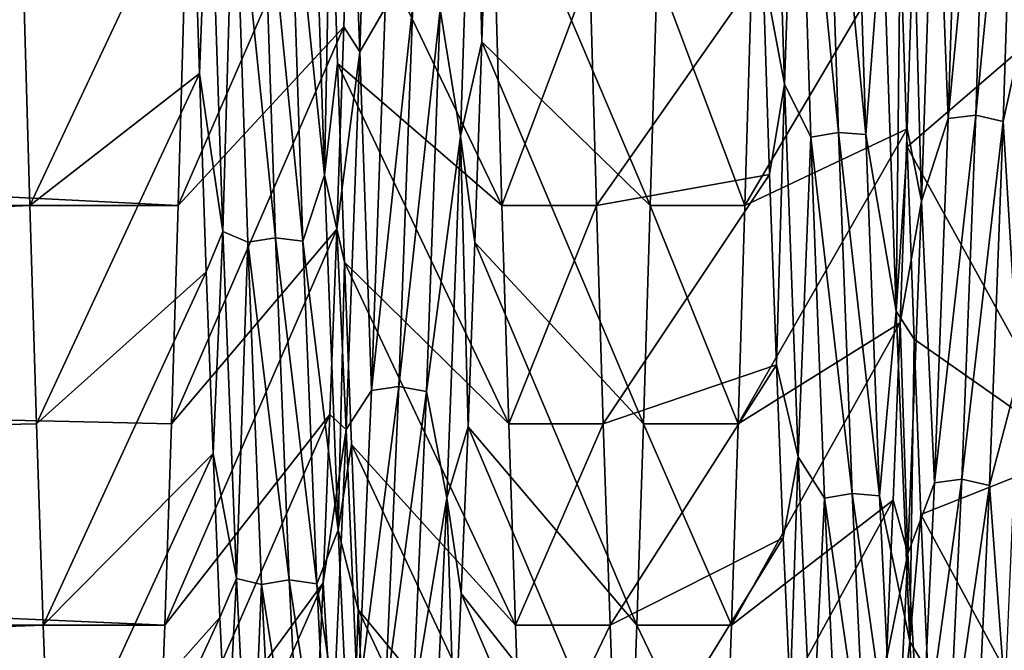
# Model space of a CAD drawing. Header units: metres. Extents: x -86 to 86, y -57 to 57.
# Tile 53 of 256: x -48.81 to -45.66, y -10.4 to -8.38. Entities that reach past the tile are written whole.
import ezdxf

# ---------------------------------------------------------------- set-up
doc = ezdxf.new("R2010")
doc.units = ezdxf.units.M
doc.layers.add('solid_125286', color=7, linetype='CONTINUOUS')

msp = doc.modelspace()

# ---------------------------------------------------------------- linework, layer by layer
at = {"layer": 'solid_125286'}
for points in [[(-47.718895, -8.487002, 12.369769), (-47.748501, -7.711875, 11.579659), (-47.675045, -7.083515, 11.185496)], [(-47.718895, -8.487002, 12.369769), (-47.675045, -7.083515, 11.185496), (-47.637775, -8.34633, 12.298811)], [(-46.403389, -7.201187, 30.728508), (-46.429283, -8.218978, 29.98168), (-46.359539, -8.590293, 29.527466)], [(-46.403389, -7.201187, 30.728508), (-46.359539, -8.590293, 29.527466), (-46.319, -7.401436, 30.517536)], [(-45.877186, -7.630307, 11.603776), (-45.791492, -7.332885, 11.42911), (-45.835449, -8.699209, 12.652078)], [(-45.835449, -8.699209, 12.652078), (-45.791492, -7.332885, 11.42911), (-45.703323, -7.325239, 11.444782)], [(-45.835449, -8.699209, 12.652078), (-45.703323, -7.325239, 11.444782), (-45.747284, -8.689242, 12.666377)], [(-45.747284, -8.689242, 12.666377), (-45.703323, -7.325239, 11.444782), (-45.615326, -7.344535, 11.43821)], [(-45.747284, -8.689242, 12.666377), (-45.615326, -7.344535, 11.43821), (-45.659279, -8.709206, 12.662702)], [(-45.659279, -8.709206, 12.662702), (-45.615326, -7.344535, 11.43821), (-45.566387, -8.287575, 12.178699)], [(-47.461411, -8.350933, 12.303409), (-47.352856, -7.400622, 11.422627), (-47.396427, -8.756531, 12.643679)], [(-47.396427, -8.756531, 12.643679), (-47.352856, -7.400622, 11.422627), (-47.3284, -8.455007, 12.240106)], [(-47.352856, -7.400622, 11.422627), (-47.306416, -7.763996, 11.622547), (-47.3284, -8.455007, 12.240106)], [(-46.359539, -8.590293, 29.527466), (-46.275043, -8.759367, 29.285284), (-46.319, -7.401436, 30.517536)], [(-46.319, -7.401436, 30.517536), (-46.186863, -8.744921, 29.275686), (-46.230824, -7.388648, 30.505831)], [(-46.319, -7.401436, 30.517536), (-46.275043, -8.759367, 29.285284), (-46.186863, -8.744921, 29.275686)], [(-46.230824, -7.388648, 30.505831), (-46.186863, -8.744921, 29.275686), (-46.098824, -8.7506, 29.294355)], [(-46.230824, -7.388648, 30.505831), (-46.098824, -8.7506, 29.294355), (-46.14278, -7.391546, 30.525049)], [(-46.14278, -7.391546, 30.525049), (-46.098824, -8.7506, 29.294355), (-46.045685, -8.049015, 30.039646)], [(-48.796928, -8.230094, 31.320152), (-48.818546, -7.435727, 31.906418), (-79, -8.97821, 30.676342)], [(-48.300205, -8.978363, 11.323792), (-79, -8.978204, 11.323651), (-79, -7.435931, 10.093753)], [(-48.278717, -8.23011, 10.67986), (-48.300205, -8.978363, 11.323792), (-79, -7.435931, 10.093753)], [(-47.944912, -7.785918, 30.205822), (-47.832153, -8.880937, 29.22337), (-47.875725, -7.544056, 30.465288)], [(-47.875725, -7.544056, 30.465288), (-47.832153, -8.880937, 29.22337), (-47.81189, -7.838391, 30.315655)], [(-45.921036, -8.963634, 12.866495), (-45.945118, -8.062086, 11.877284), (-45.877186, -7.630307, 11.603776)], [(-45.921036, -8.963634, 12.866495), (-45.877186, -7.630307, 11.603776), (-45.835449, -8.699209, 12.652078)], [(-47.748501, -7.711875, 11.579659), (-48.300205, -8.978363, 11.323792), (-48.278717, -8.23011, 10.67986)], [(-47.748501, -7.711875, 11.579659), (-47.770508, -8.407038, 12.194082), (-48.300205, -8.978363, 11.323792)], [(-47.718895, -8.487002, 12.369769), (-47.770508, -8.407038, 12.194082), (-47.748501, -7.711875, 11.579659)], [(-48.201248, -7.742816, 30.303638), (-48.254528, -7.8722, 30.287085), (-48.232544, -8.555613, 29.661213)], [(-48.201248, -7.742816, 30.303638), (-48.232544, -8.555613, 29.661213), (-48.157398, -9.060934, 29.024996)], [(-48.201248, -7.742816, 30.303638), (-48.157398, -9.060934, 29.024996), (-48.121326, -7.789313, 30.203121)], [(-48.121326, -7.789313, 30.203121), (-47.989143, -9.081124, 28.904776), (-48.0331, -7.777496, 30.190733)], [(-48.0331, -7.777496, 30.190733), (-47.900955, -9.091637, 28.918528), (-47.944912, -7.785918, 30.205822)], [(-48.0331, -7.777496, 30.190733), (-47.989143, -9.081124, 28.904776), (-47.900955, -9.091637, 28.918528)], [(-47.3284, -8.455007, 12.240106), (-47.306416, -7.763996, 11.622547), (-46.788914, -8.978396, 11.323823)], [(-47.306416, -7.763996, 11.622547), (-46.767204, -8.230147, 10.67989), (-46.788914, -8.978396, 11.323823)], [(-48.157398, -9.060934, 29.024996), (-48.077366, -9.094714, 28.915195), (-48.121326, -7.789313, 30.203121)], [(-48.121326, -7.789313, 30.203121), (-48.077366, -9.094714, 28.915195), (-47.989143, -9.081124, 28.904776)], [(-47.944912, -7.785918, 30.205822), (-47.900955, -9.091637, 28.918528), (-47.832153, -8.880937, 29.22337)], [(-47.832153, -8.880937, 29.22337), (-47.789928, -8.523345, 29.69298), (-47.81189, -7.838391, 30.315655)], [(-47.81189, -7.838391, 30.315655), (-47.264019, -8.97833, 30.676239), (-47.285721, -8.230068, 31.320173)], [(-47.81189, -7.838391, 30.315655), (-47.789928, -8.523345, 29.69298), (-47.264019, -8.97833, 30.676239)], [(-48.254528, -7.8722, 30.287085), (-48.796928, -8.230094, 31.320152), (-48.775433, -8.97836, 30.67621)], [(-48.232544, -8.555613, 29.661213), (-48.254528, -7.8722, 30.287085), (-48.775433, -8.97836, 30.67621)], [(-45.945118, -8.062086, 11.877284), (-46.485947, -8.978354, 11.323783), (-46.464279, -8.230103, 10.679854)], [(-45.945118, -8.062086, 11.877284), (-45.967117, -8.732948, 12.517634), (-46.485947, -8.978354, 11.323783)], [(-46.098824, -8.7506, 29.294355), (-46.002113, -9.316289, 28.726913), (-46.045685, -8.049015, 30.039646)], [(-46.045685, -8.049015, 30.039646), (-46.002113, -9.316289, 28.726913), (-45.988628, -8.124136, 30.067507)], [(-45.921036, -8.963634, 12.866495), (-45.967117, -8.732948, 12.517634), (-45.945118, -8.062086, 11.877284)], [(-46.002113, -9.316289, 28.726913), (-45.966648, -8.790197, 29.423538), (-45.988628, -8.124136, 30.067507)], [(-45.988628, -8.124136, 30.067507), (-45.966648, -8.790197, 29.423538), (-45.467667, -8.360527, 31.214773)], [(-46.429283, -8.218978, 29.98168), (-46.982777, -8.230114, 31.320137), (-46.961056, -8.978375, 30.676197)], [(-46.40728, -8.878873, 29.329979), (-46.429283, -8.218978, 29.98168), (-46.961056, -8.978375, 30.676197)], [(-46.359539, -8.590293, 29.527466), (-46.429283, -8.218978, 29.98168), (-46.40728, -8.878873, 29.329979)], [(-48.775433, -8.97836, 30.67621), (-48.796928, -8.230094, 31.320152), (-79, -8.97821, 30.676342)], [(-46.982777, -8.230114, 31.320137), (-47.285721, -8.230068, 31.320173), (-47.264019, -8.97833, 30.676239)], [(-46.961056, -8.978375, 30.676197), (-46.982777, -8.230114, 31.320137), (-47.264019, -8.97833, 30.676239)], [(-46.485947, -8.978354, 11.323783), (-46.788914, -8.978396, 11.323823), (-46.767204, -8.230147, 10.67989)], [(-46.464279, -8.230103, 10.679854), (-46.485947, -8.978354, 11.323783), (-46.767204, -8.230147, 10.67989)], [(-45.659279, -8.709206, 12.662702), (-45.566387, -8.287575, 12.178699), (-45.609959, -9.519481, 13.524889)], [(-47.718895, -8.487002, 12.369769), (-47.637775, -8.34633, 12.298811), (-47.681736, -9.569081, 13.665291)], [(-47.681736, -9.569081, 13.665291), (-47.549564, -8.335599, 12.312199), (-47.593521, -9.556415, 13.676861)], [(-47.681736, -9.569081, 13.665291), (-47.637775, -8.34633, 12.298811), (-47.549564, -8.335599, 12.312199)], [(-47.593521, -9.556415, 13.676861), (-47.549564, -8.335599, 12.312199), (-47.461411, -8.350933, 12.303409)], [(-47.593521, -9.556415, 13.676861), (-47.461411, -8.350933, 12.303409), (-47.505367, -9.572811, 13.67038)], [(-47.505367, -9.572811, 13.67038), (-47.461411, -8.350933, 12.303409), (-47.396427, -8.756531, 12.643679)], [(-45.966648, -8.790197, 29.423538), (-45.425236, -9.768372, 29.878002), (-45.467667, -8.360527, 31.214773)], [(-47.770508, -8.407038, 12.194082), (-48.321747, -9.676172, 12.021599), (-48.300205, -8.978363, 11.323792)], [(-47.770508, -8.407038, 12.194082), (-47.792515, -9.05307, 12.859694), (-48.321747, -9.676172, 12.021599)], [(-47.718895, -8.487002, 12.369769), (-47.792515, -9.05307, 12.859694), (-47.770508, -8.407038, 12.194082)], [(-47.396427, -8.756531, 12.643679), (-47.3284, -8.455007, 12.240106), (-47.350384, -9.096703, 12.908508)], [(-47.350384, -9.096703, 12.908508), (-47.3284, -8.455007, 12.240106), (-46.810562, -9.676206, 12.021634)], [(-47.3284, -8.455007, 12.240106), (-46.788914, -8.978396, 11.323823), (-46.810562, -9.676206, 12.021634)], [(-47.762745, -9.694588, 13.753154), (-47.792515, -9.05307, 12.859694), (-47.718895, -8.487002, 12.369769)], [(-47.762745, -9.694588, 13.753154), (-47.718895, -8.487002, 12.369769), (-47.681736, -9.569081, 13.665291)], [(-47.832153, -8.880937, 29.22337), (-47.767963, -9.159343, 29.020039), (-47.789928, -8.523345, 29.69298)], [(-47.789928, -8.523345, 29.69298), (-47.242336, -9.676155, 29.97842), (-47.264019, -8.97833, 30.676239)], [(-47.789928, -8.523345, 29.69298), (-47.767963, -9.159343, 29.020039), (-47.242336, -9.676155, 29.97842)], [(-48.232544, -8.555613, 29.661213), (-48.775433, -8.97836, 30.67621), (-48.753929, -9.676189, 29.978382)], [(-48.210552, -9.189782, 28.985151), (-48.232544, -8.555613, 29.661213), (-48.753929, -9.676189, 29.978382)], [(-48.157398, -9.060934, 29.024996), (-48.232544, -8.555613, 29.661213), (-48.210552, -9.189782, 28.985151)], [(-46.359539, -8.590293, 29.527466), (-46.40728, -8.878873, 29.329979), (-46.385273, -9.487057, 28.629683)], [(-46.359539, -8.590293, 29.527466), (-46.385273, -9.487057, 28.629683), (-46.315685, -9.781108, 28.129562)], [(-46.359539, -8.590293, 29.527466), (-46.315685, -9.781108, 28.129562), (-46.275043, -8.759367, 29.285284)], [(-45.921036, -8.963634, 12.866495), (-45.835449, -8.699209, 12.652078), (-45.87941, -9.864835, 14.067753)], [(-45.87941, -9.864835, 14.067753), (-45.835449, -8.699209, 12.652078), (-45.747284, -8.689242, 12.666377)], [(-45.87941, -9.864835, 14.067753), (-45.747284, -8.689242, 12.666377), (-45.791241, -9.852789, 14.080337)], [(-45.791241, -9.852789, 14.080337), (-45.747284, -8.689242, 12.666377), (-45.659279, -8.709206, 12.662702)], [(-45.791241, -9.852789, 14.080337), (-45.659279, -8.709206, 12.662702), (-45.703236, -9.872995, 14.079604)], [(-45.703236, -9.872995, 14.079604), (-45.659279, -8.709206, 12.662702), (-45.609959, -9.519481, 13.524889)], [(-47.505367, -9.572811, 13.67038), (-47.396427, -8.756531, 12.643679), (-47.440002, -9.912863, 14.055215)], [(-47.440002, -9.912863, 14.055215), (-47.396427, -8.756531, 12.643679), (-47.372368, -9.685616, 13.62406)], [(-47.396427, -8.756531, 12.643679), (-47.350384, -9.096703, 12.908508), (-47.372368, -9.685616, 13.62406)], [(-45.967117, -8.732948, 12.517634), (-46.50766, -9.676174, 12.021601), (-46.485947, -8.978354, 11.323783)], [(-45.967117, -8.732948, 12.517634), (-45.989124, -9.353442, 13.20718), (-46.50766, -9.676174, 12.021601)], [(-46.315685, -9.781108, 28.129562), (-46.231083, -9.914239, 27.860853), (-46.275043, -8.759367, 29.285284)], [(-46.275043, -8.759367, 29.285284), (-46.142906, -9.898478, 27.853594), (-46.186863, -8.744921, 29.275686)], [(-46.275043, -8.759367, 29.285284), (-46.231083, -9.914239, 27.860853), (-46.142906, -9.898478, 27.853594)], [(-46.186863, -8.744921, 29.275686), (-46.142906, -9.898478, 27.853594), (-46.054871, -9.906833, 27.871309)], [(-46.186863, -8.744921, 29.275686), (-46.054871, -9.906833, 27.871309), (-46.098824, -8.7506, 29.294355)], [(-46.098824, -8.7506, 29.294355), (-46.054871, -9.906833, 27.871309), (-46.002113, -9.316289, 28.726913)], [(-45.921036, -8.963634, 12.866495), (-45.989124, -9.353442, 13.20718), (-45.967117, -8.732948, 12.517634)], [(-46.002113, -9.316289, 28.726913), (-45.944668, -9.405112, 28.730526), (-45.966648, -8.790197, 29.423538)], [(-45.966648, -8.790197, 29.423538), (-45.944668, -9.405112, 28.730526), (-45.425236, -9.768372, 29.878002)], [(-47.900955, -9.091637, 28.918528), (-47.788582, -10.016554, 27.795099), (-47.832153, -8.880937, 29.22337)], [(-47.832153, -8.880937, 29.22337), (-47.788582, -10.016554, 27.795099), (-47.767963, -9.159343, 29.020039)], [(-46.40728, -8.878873, 29.329979), (-46.961056, -8.978375, 30.676197), (-46.939465, -9.676184, 29.978388)], [(-46.385273, -9.487057, 28.629683), (-46.40728, -8.878873, 29.329979), (-46.939465, -9.676184, 29.978388)], [(-48.343464, -10.32009, 12.769828), (-79, -10.320128, 12.769939), (-79, -8.978204, 11.323651)], [(-48.321747, -9.676172, 12.021599), (-48.343464, -10.32009, 12.769828), (-79, -8.978204, 11.323651)], [(-48.300205, -8.978363, 11.323792), (-48.321747, -9.676172, 12.021599), (-79, -8.978204, 11.323651)], [(-48.775433, -8.97836, 30.67621), (-79, -8.97821, 30.676342), (-79, -10.320159, 29.230021)], [(-48.753929, -9.676189, 29.978382), (-48.775433, -8.97836, 30.67621), (-79, -10.320159, 29.230021)], [(-46.961056, -8.978375, 30.676197), (-47.264019, -8.97833, 30.676239), (-47.242336, -9.676155, 29.97842)], [(-46.939465, -9.676184, 29.978388), (-46.961056, -8.978375, 30.676197), (-47.242336, -9.676155, 29.97842)], [(-46.50766, -9.676174, 12.021601), (-46.810562, -9.676206, 12.021634), (-46.788914, -8.978396, 11.323823)], [(-46.485947, -8.978354, 11.323783), (-46.50766, -9.676174, 12.021601), (-46.788914, -8.978396, 11.323823)], [(-45.964886, -10.091237, 14.315899), (-45.989124, -9.353442, 13.20718), (-45.921036, -8.963634, 12.866495)], [(-45.964886, -10.091237, 14.315899), (-45.921036, -8.963634, 12.866495), (-45.87941, -9.864835, 14.067753)], [(-47.792515, -9.05307, 12.859694), (-48.343464, -10.32009, 12.769828), (-48.321747, -9.676172, 12.021599)], [(-47.792515, -9.05307, 12.859694), (-47.814526, -9.646428, 13.572858), (-48.343464, -10.32009, 12.769828)], [(-48.157398, -9.060934, 29.024996), (-48.210552, -9.189782, 28.985151), (-48.18856, -9.770979, 28.262842)], [(-48.157398, -9.060934, 29.024996), (-48.18856, -9.770979, 28.262842), (-48.113548, -10.17098, 27.562157)], [(-48.157398, -9.060934, 29.024996), (-48.113548, -10.17098, 27.562157), (-48.077366, -9.094714, 28.915195)], [(-47.762745, -9.694588, 13.753154), (-47.814526, -9.646428, 13.572858), (-47.792515, -9.05307, 12.859694)], [(-48.113548, -10.17098, 27.562157), (-48.033409, -10.190163, 27.44466), (-48.077366, -9.094714, 28.915195)], [(-48.077366, -9.094714, 28.915195), (-47.945187, -10.175126, 27.43646), (-47.989143, -9.081124, 28.904776)], [(-48.077366, -9.094714, 28.915195), (-48.033409, -10.190163, 27.44466), (-47.945187, -10.175126, 27.43646)], [(-47.989143, -9.081124, 28.904776), (-47.945187, -10.175126, 27.43646), (-47.857002, -10.187523, 27.448587)], [(-47.989143, -9.081124, 28.904776), (-47.857002, -10.187523, 27.448587), (-47.900955, -9.091637, 28.918528)], [(-47.900955, -9.091637, 28.918528), (-47.857002, -10.187523, 27.448587), (-47.788582, -10.016554, 27.795099)], [(-47.372368, -9.685616, 13.62406), (-47.350384, -9.096703, 12.908508), (-46.832043, -10.320168, 12.769925)], [(-47.350384, -9.096703, 12.908508), (-46.810562, -9.676206, 12.021634), (-46.832043, -10.320168, 12.769925)], [(-47.788582, -10.016554, 27.795099), (-47.745995, -9.742673, 28.300743), (-47.767963, -9.159343, 29.020039)], [(-47.767963, -9.159343, 29.020039), (-47.22084, -10.320078, 29.230186), (-47.242336, -9.676155, 29.97842)], [(-47.767963, -9.159343, 29.020039), (-47.745995, -9.742673, 28.300743), (-47.22084, -10.320078, 29.230186)], [(-48.210552, -9.189782, 28.985151), (-48.753929, -9.676189, 29.978382), (-48.732227, -10.320129, 29.230124)], [(-48.18856, -9.770979, 28.262842), (-48.210552, -9.189782, 28.985151), (-48.732227, -10.320129, 29.230124)], [(-46.054871, -9.906833, 27.871309), (-45.958538, -10.372033, 27.238548), (-46.002113, -9.316289, 28.726913)], [(-46.002113, -9.316289, 28.726913), (-45.958538, -10.372033, 27.238548), (-45.944668, -9.405112, 28.730526)], [(-45.989124, -9.353442, 13.20718), (-46.52919, -10.320095, 12.769834), (-46.50766, -9.676174, 12.021601)], [(-45.989124, -9.353442, 13.20718), (-46.011131, -9.919856, 13.941837), (-46.52919, -10.320095, 12.769834)], [(-45.964886, -10.091237, 14.315899), (-46.011131, -9.919856, 13.941837), (-45.989124, -9.353442, 13.20718)], [(-45.958538, -10.372033, 27.238548), (-45.922684, -9.965828, 27.99258), (-45.944668, -9.405112, 28.730526)], [(-45.944668, -9.405112, 28.730526), (-45.922684, -9.965828, 27.99258), (-45.425236, -9.768372, 29.878002)], [(-46.385273, -9.487057, 28.629683), (-46.939465, -9.676184, 29.978388), (-46.917984, -10.320126, 29.230129)], [(-46.363262, -10.040486, 27.884964), (-46.385273, -9.487057, 28.629683), (-46.917984, -10.320126, 29.230129)], [(-46.315685, -9.781108, 28.129562), (-46.385273, -9.487057, 28.629683), (-46.363262, -10.040486, 27.884964)], [(-45.703236, -9.872995, 14.079604), (-45.609959, -9.519481, 13.524889), (-45.653534, -10.535146, 15.040704)], [(-47.762745, -9.694588, 13.753154), (-47.681736, -9.569081, 13.665291), (-47.725693, -10.570897, 15.201275)], [(-47.725693, -10.570897, 15.201275), (-47.593521, -9.556415, 13.676861), (-47.637478, -10.556602, 15.210749)], [(-47.725693, -10.570897, 15.201275), (-47.681736, -9.569081, 13.665291), (-47.593521, -9.556415, 13.676861)], [(-47.637478, -10.556602, 15.210749), (-47.593521, -9.556415, 13.676861), (-47.505367, -9.572811, 13.67038)], [(-47.637478, -10.556602, 15.210749), (-47.505367, -9.572811, 13.67038), (-47.54932, -10.573721, 15.206696)], [(-47.54932, -10.573721, 15.206696), (-47.505367, -9.572811, 13.67038), (-47.440002, -9.912863, 14.055215)], [(-48.732227, -10.320129, 29.230124), (-48.753929, -9.676189, 29.978382), (-79, -10.320159, 29.230021)], [(-47.814526, -9.646428, 13.572858), (-48.365143, -10.906359, 13.564185), (-48.343464, -10.32009, 12.769828)], [(-47.814526, -9.646428, 13.572858), (-47.836536, -10.184014, 14.329164), (-48.365143, -10.906359, 13.564185)], [(-47.762745, -9.694588, 13.753154), (-47.836536, -10.184014, 14.329164), (-47.814526, -9.646428, 13.572858)], [(-46.939465, -9.676184, 29.978388), (-47.242336, -9.676155, 29.97842), (-47.22084, -10.320078, 29.230186)], [(-46.917984, -10.320126, 29.230129), (-46.939465, -9.676184, 29.978388), (-47.22084, -10.320078, 29.230186)], [(-46.52919, -10.320095, 12.769834), (-46.832043, -10.320168, 12.769925), (-46.810562, -9.676206, 12.021634)], [(-46.50766, -9.676174, 12.021601), (-46.52919, -10.320095, 12.769834), (-46.810562, -9.676206, 12.021634)], [(-47.806595, -10.679543, 15.303084), (-47.836536, -10.184014, 14.329164), (-47.762745, -9.694588, 13.753154)], [(-47.806595, -10.679543, 15.303084), (-47.762745, -9.694588, 13.753154), (-47.725693, -10.570897, 15.201275)], [(-47.440002, -9.912863, 14.055215), (-47.372368, -9.685616, 13.62406), (-47.394356, -10.218657, 14.382341)], [(-47.394356, -10.218657, 14.382341), (-47.372368, -9.685616, 13.62406), (-46.853569, -10.906449, 13.564318)], [(-47.372368, -9.685616, 13.62406), (-46.832043, -10.320168, 12.769925), (-46.853569, -10.906449, 13.564318)], [(-48.18856, -9.770979, 28.262842), (-48.732227, -10.320129, 29.230124), (-48.710533, -10.906402, 28.435751)], [(-48.166569, -10.2953, 27.498507), (-48.18856, -9.770979, 28.262842), (-48.710533, -10.906402, 28.435751)], [(-48.113548, -10.17098, 27.562157), (-48.18856, -9.770979, 28.262842), (-48.166569, -10.2953, 27.498507)], [(-47.788582, -10.016554, 27.795099), (-47.72403, -10.269441, 27.539307), (-47.745995, -9.742673, 28.300743)], [(-47.745995, -9.742673, 28.300743), (-47.199329, -10.906347, 28.435831), (-47.22084, -10.320078, 29.230186)], [(-47.745995, -9.742673, 28.300743), (-47.72403, -10.269441, 27.539307), (-47.199329, -10.906347, 28.435831)], [(-45.922684, -9.965828, 27.99258), (-45.382584, -10.964921, 28.349184), (-45.425236, -9.768372, 29.878002)], [(-46.315685, -9.781108, 28.129562), (-46.363262, -10.040486, 27.884964), (-46.341255, -10.535809, 27.100487)], [(-46.315685, -9.781108, 28.129562), (-46.341255, -10.535809, 27.100487), (-46.271835, -10.747435, 26.567987)], [(-46.315685, -9.781108, 28.129562), (-46.271835, -10.747435, 26.567987), (-46.231083, -9.914239, 27.860853)], [(-45.964886, -10.091237, 14.315899), (-45.87941, -9.864835, 14.067753), (-45.92337, -10.801805, 15.643962)], [(-45.92337, -10.801805, 15.643962), (-45.87941, -9.864835, 14.067753), (-45.791241, -9.852789, 14.080337)], [(-45.92337, -10.801805, 15.643962), (-45.791241, -9.852789, 14.080337), (-45.835197, -10.787969, 15.654533)], [(-45.835197, -10.787969, 15.654533), (-45.791241, -9.852789, 14.080337), (-45.703236, -9.872995, 14.079604)], [(-45.835197, -10.787969, 15.654533), (-45.703236, -9.872995, 14.079604), (-45.747189, -10.807981, 15.656741)], [(-45.747189, -10.807981, 15.656741), (-45.703236, -9.872995, 14.079604), (-45.653534, -10.535146, 15.040704)], [(-47.54932, -10.573721, 15.206696), (-47.440002, -9.912863, 14.055215), (-47.483574, -10.844557, 15.624163)], [(-47.483574, -10.844557, 15.624163), (-47.440002, -9.912863, 14.055215), (-47.41634, -10.692636, 15.178695)], [(-47.440002, -9.912863, 14.055215), (-47.394356, -10.218657, 14.382341), (-47.41634, -10.692636, 15.178695)], [(-46.011131, -9.919856, 13.941837), (-46.550694, -10.906362, 13.56419), (-46.52919, -10.320095, 12.769834)], [(-46.011131, -9.919856, 13.941837), (-46.033134, -10.428431, 14.71737), (-46.550694, -10.906362, 13.56419)], [(-46.271835, -10.747435, 26.567987), (-46.187122, -10.840396, 26.278185), (-46.231083, -9.914239, 27.860853)], [(-46.231083, -9.914239, 27.860853), (-46.098949, -10.823695, 26.273443), (-46.142906, -9.898478, 27.853594)], [(-46.231083, -9.914239, 27.860853), (-46.187122, -10.840396, 26.278185), (-46.098949, -10.823695, 26.273443)], [(-46.142906, -9.898478, 27.853594), (-46.098949, -10.823695, 26.273443), (-46.010914, -10.834576, 26.28982)], [(-46.142906, -9.898478, 27.853594), (-46.010914, -10.834576, 26.28982), (-46.054871, -9.906833, 27.871309)], [(-46.054871, -9.906833, 27.871309), (-46.010914, -10.834576, 26.28982), (-45.958538, -10.372033, 27.238548)], [(-45.964886, -10.091237, 14.315899), (-46.033134, -10.428431, 14.71737), (-46.011131, -9.919856, 13.941837)], [(-45.958538, -10.372033, 27.238548), (-45.9007, -10.469026, 27.214315), (-45.922684, -9.965828, 27.99258)], [(-45.922684, -9.965828, 27.99258), (-45.9007, -10.469026, 27.214315), (-45.382584, -10.964921, 28.349184)], [(-47.857002, -10.187523, 27.448587), (-47.745007, -10.923858, 26.211996), (-47.788582, -10.016554, 27.795099)], [(-47.788582, -10.016554, 27.795099), (-47.745007, -10.923858, 26.211996), (-47.72403, -10.269441, 27.539307)], [(-46.363262, -10.040486, 27.884964), (-46.917984, -10.320126, 29.230129), (-46.896427, -10.906404, 28.435747)], [(-46.341255, -10.535809, 27.100487), (-46.363262, -10.040486, 27.884964), (-46.896427, -10.906404, 28.435747)], [(-46.008736, -10.985914, 15.919516), (-46.033134, -10.428431, 14.71737), (-45.964886, -10.091237, 14.315899)], [(-46.008736, -10.985914, 15.919516), (-45.964886, -10.091237, 14.315899), (-45.92337, -10.801805, 15.643962)], [(-48.113548, -10.17098, 27.562157), (-48.166569, -10.2953, 27.498507), (-48.144577, -10.759648, 26.69627)], [(-48.113548, -10.17098, 27.562157), (-48.144577, -10.759648, 26.69627), (-48.069698, -11.046256, 25.947819)], [(-48.113548, -10.17098, 27.562157), (-48.069698, -11.046256, 25.947819), (-48.033409, -10.190163, 27.44466)], [(-48.033409, -10.190163, 27.44466), (-47.901226, -11.033154, 25.818819), (-47.945187, -10.175126, 27.43646)], [(-47.945187, -10.175126, 27.43646), (-47.901226, -11.033154, 25.818819), (-47.813046, -11.047185, 25.829063)], [(-47.945187, -10.175126, 27.43646), (-47.813046, -11.047185, 25.829063), (-47.857002, -10.187523, 27.448587)], [(-47.836536, -10.184014, 14.329164), (-48.386665, -11.431596, 14.400105), (-48.365143, -10.906359, 13.564185)], [(-47.836536, -10.184014, 14.329164), (-47.858547, -10.66262, 15.123937), (-48.386665, -11.431596, 14.400105)], [(-48.069698, -11.046256, 25.947819), (-47.989449, -11.049278, 25.8246), (-48.033409, -10.190163, 27.44466)], [(-48.033409, -10.190163, 27.44466), (-47.989449, -11.049278, 25.8246), (-47.901226, -11.033154, 25.818819)], [(-47.806595, -10.679543, 15.303084), (-47.858547, -10.66262, 15.123937), (-47.836536, -10.184014, 14.329164)], [(-47.857002, -10.187523, 27.448587), (-47.813046, -11.047185, 25.829063), (-47.745007, -10.923858, 26.211996)], [(-47.41634, -10.692636, 15.178695), (-47.394356, -10.218657, 14.382341), (-46.875244, -11.431651, 14.4002)], [(-47.394356, -10.218657, 14.382341), (-46.853569, -10.906449, 13.564318), (-46.875244, -11.431651, 14.4002)], [(-47.745007, -10.923858, 26.211996), (-47.702061, -10.736497, 26.739819), (-47.72403, -10.269441, 27.539307)], [(-47.72403, -10.269441, 27.539307), (-47.177692, -11.431584, 27.599916), (-47.199329, -10.906347, 28.435831)], [(-47.72403, -10.269441, 27.539307), (-47.702061, -10.736497, 26.739819), (-47.177692, -11.431584, 27.599916)], [(-48.166569, -10.2953, 27.498507), (-48.710533, -10.906402, 28.435751), (-48.688965, -11.431625, 27.599844)], [(-48.144577, -10.759648, 26.69627), (-48.166569, -10.2953, 27.498507), (-48.688965, -11.431625, 27.599844)], [(-48.343464, -10.32009, 12.769828), (-48.365143, -10.906359, 13.564185), (-79, -10.320128, 12.769939)], [(-48.386665, -11.431596, 14.400105), (-79, -11.431602, 14.400117), (-79, -10.320128, 12.769939)], [(-48.365143, -10.906359, 13.564185), (-48.386665, -11.431596, 14.400105), (-79, -10.320128, 12.769939)], [(-48.732227, -10.320129, 29.230124), (-79, -10.320159, 29.230021), (-79, -11.431633, 27.599831)], [(-48.710533, -10.906402, 28.435751), (-48.732227, -10.320129, 29.230124), (-79, -11.431633, 27.599831)], [(-46.917984, -10.320126, 29.230129), (-47.22084, -10.320078, 29.230186), (-47.199329, -10.906347, 28.435831)], [(-46.896427, -10.906404, 28.435747), (-46.917984, -10.320126, 29.230129), (-47.199329, -10.906347, 28.435831)], [(-46.550694, -10.906362, 13.56419), (-46.853569, -10.906449, 13.564318), (-46.832043, -10.320168, 12.769925)], [(-46.52919, -10.320095, 12.769834), (-46.550694, -10.906362, 13.56419), (-46.832043, -10.320168, 12.769925)], [(-46.010914, -10.834576, 26.28982), (-45.914967, -11.192079, 25.608587), (-45.958538, -10.372033, 27.238548)], [(-45.958538, -10.372033, 27.238548), (-45.914967, -11.192079, 25.608587), (-45.9007, -10.469026, 27.214315)]]:
    msp.add_3dface(points, dxfattribs=at)

doc.saveas('drawing.dxf')
